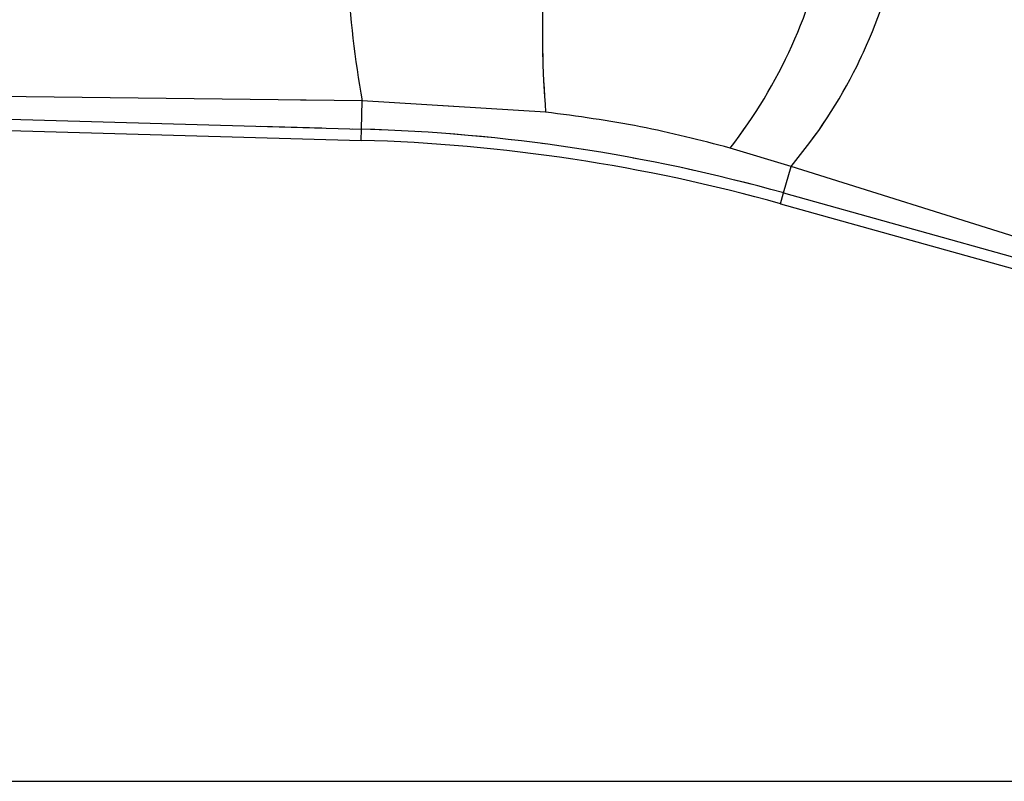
# Model space of a CAD drawing. Header units: millimetres. Extents: x 0 to 420, y 0 to 297.
# Tile 17 of 28: x 188 to 208, y 214 to 230. Entities that reach past the tile are written whole.
import ezdxf

# ---------------------------------------------------------------- set-up
doc = ezdxf.new("R2010")
doc.units = ezdxf.units.MM
doc.linetypes.add('HIDDEN', pattern=[1.905, 1.27, -0.635])
doc.layers.add('FORMATO', color=179, linetype='Continuous')
doc.styles.add('SLDTEXTSTYLE0', font='TXT', dxfattribs={"width": 0.75})
doc.dimstyles.new('SLDDIMSTYLE2', dxfattribs={"dimtxt": 3.5, "dimasz": 3.302, "dimexe": 0, "dimexo": 0.0625, "dimgap": 0.875, "dimtad": 1, "dimdec": 1, "dimrnd": 1e-09, "dimzin": 12, "dimdsep": 46, "dimtxsty": 'SLDTEXTSTYLE0', "dimsah": 1, "dimcen": 0.09, "dimadec": 0, "dimazin": 3, "dimtfac": 1, "dimtdec": 1, "dimtofl": 0, "dimtmove": 0, "dimatfit": 3, "dimfxl": 0, "dimfrac": 2, "dimtolj": 1, "dimtzin": 12, "dimarcsym": 0})

# ---------------------------------------------------------------- blocks, each defined once
blk = doc.blocks.new('_D_3')
at = {"layer": 'FORMATO'}
for p, q in [((205.36, 248.571), (238.138, 248.571)), ((237.138, 248.571), (237.138, 214.218)), ((128.555, 214.218), (238.138, 214.218))]:
    blk.add_line(p, q, dxfattribs=at)
for points in [[(237.138, 248.571), (236.63, 245.269), (237.646, 245.269)], [(237.138, 214.218), (237.646, 217.52), (236.63, 217.52)]]:
    blk.add_solid(points, dxfattribs=at)
at = {"layer": 'FORMATO', "insert": (232.626, 227.164), "char_height": 3.5, "attachment_point": 1, "rotation": 90, "style": 'SLDTEXTSTYLE0'}
blk.add_mtext('34.4', dxfattribs=at)

msp = doc.modelspace()

# ---------------------------------------------------------------- linework, layer by layer
at = {"color": 7, "linetype": 'Continuous', "lineweight": 25}
for p, q in [((170.1284, 228.3155), (195.0617, 227.6211)), ((195.0617, 227.6211), (195.0779, 228.2027)), ((198.8511, 227.9704), (195.0779, 228.2027)), ((169.9524, 228.089), (195.0553, 227.3899)), ((203.8976, 226.8558), (202.6436, 227.2318)), ((203.7449, 226.3087), (203.8976, 226.8558)), ((214.6842, 223.4617), (203.8976, 226.8558)), ((203.7449, 226.3087), (214.7885, 223.2263)), ((203.6827, 226.0859), (214.8243, 222.9762))]:
    msp.add_line(p, q, dxfattribs=at)
at = {"color": 7, "linetype": 'HIDDEN', "lineweight": 18}
for p, q in [((170.1284, 228.3155), (195.0617, 227.6211)), ((195.0617, 227.6211), (195.0779, 228.2027)), ((198.8511, 227.9704), (195.0779, 228.2027)), ((195.0617, 227.6211), (195.0553, 227.3899)), ((203.8976, 226.8558), (202.6436, 227.2318)), ((203.7449, 226.3087), (203.8976, 226.8558)), ((214.6842, 223.4617), (203.8976, 226.8558)), ((203.7449, 226.3087), (203.6827, 226.0859)), ((203.7449, 226.3087), (214.7885, 223.2263))]:
    msp.add_line(p, q, dxfattribs=at)
at = {"color": 8, "linetype": 'Continuous', "lineweight": 25}
for p, q in [((195.0553, 227.3899), (195.0617, 227.6211)), ((203.6827, 226.0859), (203.7449, 226.3087))]:
    msp.add_line(p, q, dxfattribs=at)
at = {"color": 7, "linetype": 'Continuous', "lineweight": 25}
for centre, radius, start, end in [((217.0231, 232.086), 22.2861, 176.6792, 190.03482), ((220.2032, 229.671), 21.4198, 170.73592, 184.55372), ((194.5045, 233.5861), 10.3258, 322.02062, 349.33219), ((195.9892, 233.5175), 10.3403, 319.89053, 347.35313), ((194.0588, 191.6053), 36.0298, 74.40492, 88.40492), ((194.0588, 191.6053), 35.7985, 74.40492, 88.40492)]:
    msp.add_arc(centre, radius, start, end, dxfattribs=at)
at = {"color": 7, "linetype": 'HIDDEN', "lineweight": 18}
for centre, radius, start, end in [((217.0231, 232.086), 22.2861, 176.6792, 190.03482), ((220.2032, 229.671), 21.4198, 170.73592, 184.55372), ((194.5045, 233.5861), 10.3258, 322.02062, 349.33219), ((195.9892, 233.5175), 10.3403, 319.89053, 347.35313), ((194.0588, 191.6053), 36.0298, 74.40492, 88.40492)]:
    msp.add_arc(centre, radius, start, end, dxfattribs=at)
at = {"color": 7, "linetype": 'Continuous', "lineweight": 25}
for points, knots in [([(195.0779, 228.2027), (188.9343, 228.2781), (180.6817, 228.3793), (172.4317, 228.4753), (170.3234, 228.4999)], [0, 0, 0, 0, 0.7444505, 1, 1, 1, 1]), ([(202.6436, 227.2318), (202.0323, 227.3899), (200.7905, 227.7111), (199.5042, 227.8831), (198.8511, 227.9704)], [0, 0, 0, 0, 0.4922505, 1, 1, 1, 1])]:
    msp.add_open_spline(points, degree=3, knots=knots, dxfattribs=at)
at = {"color": 7, "linetype": 'HIDDEN', "lineweight": 18}
for points, knots in [([(195.0779, 228.2027), (188.9343, 228.2781), (180.6817, 228.3793), (172.4317, 228.4753), (170.3234, 228.4999)], [0, 0, 0, 0, 0.7444505, 1, 1, 1, 1]), ([(202.6436, 227.2318), (202.0323, 227.3899), (200.7905, 227.7111), (199.5042, 227.8831), (198.8511, 227.9704)], [0, 0, 0, 0, 0.4922505, 1, 1, 1, 1])]:
    msp.add_open_spline(points, degree=3, knots=knots, dxfattribs=at)

# ---------------------------------------------------------------- dimensions: what is measured, and where the dimension line sits
at = {"layer": 'FORMATO'}
dim = msp.add_linear_dim(base=(237.1382, 214.2175), p1=(204.3605, 248.5706), p2=(127.5555, 214.2175), angle=90, dimstyle='SLDDIMSTYLE2', dxfattribs=at)
dim.commit()
dim.dimension.update_dxf_attribs({"geometry": '_D_3', "text_midpoint": (237.1382, 231.6899), "dimtype": 160})

doc.saveas('drawing.dxf')
